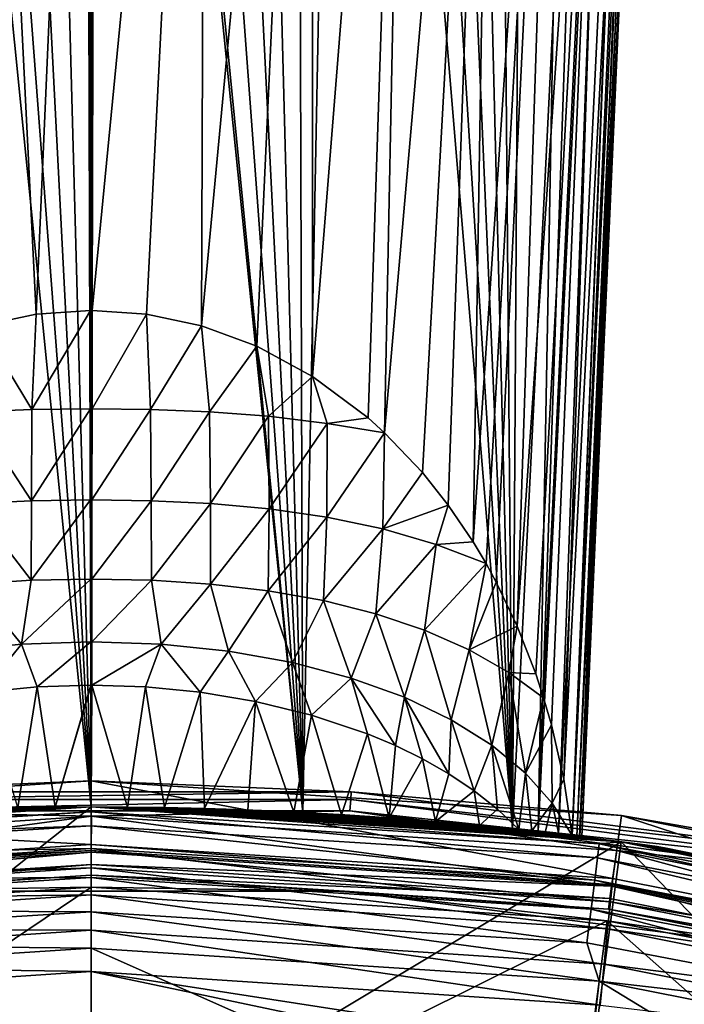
# Model space of a CAD drawing. Header units: metres. Extents: x -23 to 23, y -109 to 35.
# Tile 68 of 73: x -0.41 to 3.36, y 21.88 to 27.46. Entities that reach past the tile are written whole.
import ezdxf

# ---------------------------------------------------------------- set-up
doc = ezdxf.new("R2010")
doc.units = ezdxf.units.M
doc.layers.add('solid_ORA_SW0003', color=7, linetype='CONTINUOUS')

msp = doc.modelspace()

# ---------------------------------------------------------------- linework, layer by layer
at = {"layer": 'solid_ORA_SW0003'}
for points in [[(-0.321481, 34.785324, 31.174761), (-0.607386, 34.743469, 31.159985), (-0.000005, 23, 31.180504)], [(-0.034459, 34.799225, 31.180437), (-0.321481, 34.785324, 31.174761), (-0.000005, 23, 31.180504)], [(0, 34.799225, 31.180504), (-0.034459, 34.799225, 31.180437), (-0.000005, 23, 31.180504)], [(0, 34.799225, 31.180504), (-0.000005, 23, 31.180504), (1.198257, 22.968765, 31.10038)], [(0.034459, 34.799225, 31.180437), (0, 34.799225, 31.180504), (1.198257, 22.968765, 31.10038)], [(0.32148, 34.785324, 31.174761), (0.034459, 34.799225, 31.180437), (1.198257, 22.968765, 31.10038)], [(0.607386, 34.743469, 31.159985), (0.32148, 34.785324, 31.174761), (1.198257, 22.968765, 31.10038)], [(-0.607386, 34.743469, 31.159985), (-0.888712, 34.673664, 31.136518), (-0.000005, 23, 31.180504)], [(0.888711, 34.673664, 31.136518), (0.607386, 34.743469, 31.159985), (1.198257, 22.968765, 31.10038)], [(-0.888712, 34.673664, 31.136518), (-1.162164, 34.576332, 31.105154), (-0.000005, 23, 31.180504)], [(1.162163, 34.576332, 31.105154), (0.888711, 34.673664, 31.136518), (1.198257, 22.968765, 31.10038)], [(-1.162164, 34.576332, 31.105154), (-1.198283, 22.968763, 31.100376), (-0.000005, 23, 31.180504)], [(1.424531, 34.45224, 31.067051), (1.162163, 34.576332, 31.105154), (1.198257, 22.968765, 31.10038)], [(1.424531, 34.45224, 31.067051), (1.198257, 22.968765, 31.10038), (2.386945, 22.875807, 30.858204)], [(1.672381, 34.302708, 31.023758), (1.424531, 34.45224, 31.067051), (2.386945, 22.875807, 30.858204)], [(1.902202, 34.129776, 30.977186), (1.672381, 34.302708, 31.023758), (2.386945, 22.875807, 30.858204)], [(2.110741, 33.936184, 30.929491), (1.902202, 34.129776, 30.977186), (2.386945, 22.875807, 30.858204)], [(2.295304, 33.725224, 30.882893), (2.110741, 33.936184, 30.929491), (2.386945, 22.875807, 30.858204)], [(2.454028, 33.500404, 30.839472), (2.295304, 33.725224, 30.882893), (2.386945, 22.875807, 30.858204)], [(2.61743, 27.479568, 30.791489), (2.454028, 33.500404, 30.839472), (2.386945, 22.875807, 30.858204)], [(-0.645417, 32.441135, 26.767469), (-0.021743, 32.451138, 26.706264), (-0.312306, 25.793859, 26.081692)], [(-0.645417, 32.441135, 26.767469), (-0.312306, 25.793859, 26.081692), (-0.624266, 25.727442, 26.126308)], [(-0.312306, 25.793859, 26.081692), (-0.021743, 32.451138, 26.706264), (-0.004923, 25.815229, 26.067299)], [(0, 25.815231, 26.067299), (-0.004923, 25.815229, 26.067299), (-0.021743, 32.451138, 26.706264)], [(0.004923, 25.815229, 26.067299), (0, 25.815231, 26.067299), (-0.021743, 32.451138, 26.706264)], [(0.021743, 32.451138, 26.706264), (0.004923, 25.815229, 26.067299), (-0.021743, 32.451138, 26.706264)], [(0.649131, 32.441025, 26.768209), (0.004923, 25.815229, 26.067299), (0.021743, 32.451138, 26.706264)], [(0.312278, 25.793863, 26.08169), (0.004923, 25.815229, 26.067299), (0.649131, 32.441025, 26.768209)], [(0.624225, 25.727453, 26.126301), (0.312278, 25.793863, 26.08169), (0.649131, 32.441025, 26.768209)], [(0.624225, 25.727453, 26.126301), (0.649131, 32.441025, 26.768209), (1.252241, 32.414192, 26.952122)], [(0.938237, 25.612164, 26.20364), (0.624225, 25.727453, 26.126301), (1.252241, 32.414192, 26.952122)], [(1.254574, 25.441021, 26.318178), (0.938237, 25.612164, 26.20364), (1.252241, 32.414192, 26.952122)], [(1.254574, 25.441021, 26.318178), (1.252241, 32.414192, 26.952122), (1.806621, 32.371693, 27.250729)], [(1.56972, 25.20549, 26.475454), (1.254574, 25.441021, 26.318178), (1.806621, 32.371693, 27.250729)], [(1.662321, 25.121548, 26.531387), (1.56972, 25.20549, 26.475454), (1.806621, 32.371693, 27.250729)], [(1.662321, 25.121548, 26.531387), (1.806621, 32.371693, 27.250729), (2.290294, 32.315208, 27.652197)], [(1.876659, 24.895912, 26.681482), (1.662321, 25.121548, 26.531387), (2.290294, 32.315208, 27.652197)], [(2.023568, 24.710581, 26.804417), (1.876659, 24.895912, 26.681482), (2.290294, 32.315208, 27.652197)], [(2.16361, 24.503897, 26.941185), (2.023568, 24.710581, 26.804417), (2.290294, 32.315208, 27.652197)], [(2.16361, 24.503897, 26.941185), (2.290294, 32.315208, 27.652197), (2.684106, 32.246983, 28.140627)], [(2.237206, 24.380484, 27.022697), (2.16361, 24.503897, 26.941185), (2.684106, 32.246983, 28.140627)], [(2.294605, 24.275513, 27.09194), (2.237206, 24.380484, 27.022697), (2.684106, 32.246983, 28.140627)], [(2.414082, 24.025471, 27.256403), (2.294605, 24.275513, 27.09194), (2.684106, 32.246983, 28.140627)], [(2.414082, 24.025471, 27.256403), (2.684106, 32.246983, 28.140627), (2.97246, 32.16972, 28.696676)], [(2.519461, 23.754747, 27.433928), (2.414082, 24.025471, 27.256403), (2.97246, 32.16972, 28.696676)], [(2.563987, 23.618805, 27.522871), (2.519461, 23.754747, 27.433928), (2.97246, 32.16972, 28.696676)], [(2.608114, 23.464912, 27.623323), (2.563987, 23.618805, 27.522871), (2.97246, 32.16972, 28.696676)], [(2.677558, 23.158396, 27.822866), (2.608114, 23.464912, 27.623323), (2.97246, 32.16972, 28.696676)], [(2.677558, 23.158396, 27.822866), (2.97246, 32.16972, 28.696676), (3.143932, 32.086494, 29.298302)], [(2.725646, 22.837925, 28.030441), (2.677558, 23.158396, 27.822866), (3.143932, 32.086494, 29.298302)], [(3.143932, 32.086494, 29.298302), (2.769655, 22.83263, 28.332201), (2.725646, 22.837925, 28.030441)], [(3.143932, 32.086494, 29.298302), (3.191841, 32.001163, 29.917366), (2.769655, 22.83263, 28.332201)], [(2.61743, 27.479568, 30.791489), (2.53227, 22.860174, 30.791533), (2.845086, 32.024666, 30.718975)], [(2.981408, 32.017109, 30.648697), (2.845086, 32.024666, 30.718975), (2.53227, 22.860174, 30.791533)], [(2.981408, 32.017109, 30.648697), (2.53227, 22.860174, 30.791533), (2.648733, 22.846973, 30.682386)], [(3.089965, 32.010262, 30.540304), (2.981408, 32.017109, 30.648697), (2.648733, 22.846973, 30.682386)], [(3.089965, 32.010262, 30.540304), (2.648733, 22.846973, 30.682386), (2.72482, 22.838024, 30.54204)], [(3.093191, 32.01004, 30.535847), (3.089965, 32.010262, 30.540304), (2.72482, 22.838024, 30.54204)], [(3.160516, 32.004776, 30.404024), (3.093191, 32.01004, 30.535847), (2.72482, 22.838024, 30.54204)], [(3.160516, 32.004776, 30.404024), (2.72482, 22.838024, 30.54204), (2.752885, 22.834658, 30.384432)], [(3.163172, 32.00452, 30.395872), (3.160516, 32.004776, 30.404024), (2.752885, 22.834658, 30.384432)], [(3.163172, 32.00452, 30.395872), (2.752885, 22.834658, 30.384432), (2.970987, 27.447355, 30.321318)], [(2.986443, 27.416204, 29.277025), (2.769655, 22.83263, 28.332201), (3.191841, 32.001163, 29.917366)], [(3.163172, 32.00452, 30.395872), (2.970987, 27.447355, 30.321318), (3.186407, 32.001163, 30.252707)], [(2.986443, 27.416204, 29.277025), (3.186407, 32.001163, 30.252707), (2.970987, 27.447355, 30.321318)], [(2.986443, 27.416204, 29.277025), (3.191841, 32.001163, 29.917366), (3.186407, 32.001163, 30.252707)], [(2.61743, 27.479568, 30.791489), (2.386945, 22.875807, 30.858204), (2.53227, 22.860174, 30.791533)], [(2.970987, 27.447355, 30.321318), (2.752885, 22.834658, 30.384432), (2.766966, 22.832956, 29.510529)], [(2.970987, 27.447355, 30.321318), (2.766966, 22.832956, 29.510529), (2.781045, 22.831245, 28.636684)], [(2.986443, 27.416204, 29.277025), (2.781045, 22.831245, 28.636684), (2.769655, 22.83263, 28.332201)], [(2.986443, 27.416204, 29.277025), (2.970987, 27.447355, 30.321318), (2.781045, 22.831245, 28.636684)], [(-0.336445, 25.253214, 25.97229), (-0.624266, 25.727442, 26.126308), (-0.312306, 25.793859, 26.081692)], [(-0.336445, 25.253214, 25.97229), (-0.312306, 25.793859, 26.081692), (-0.004923, 25.815229, 26.067299)], [(-0.004339, 25.257442, 25.948229), (-0.336445, 25.253214, 25.97229), (-0.004923, 25.815229, 26.067299)], [(0, 25.257446, 25.948229), (-0.004923, 25.815229, 26.067299), (0, 25.815231, 26.067299)], [(0, 25.257446, 25.948229), (-0.004339, 25.257442, 25.948229), (-0.004923, 25.815229, 26.067299)], [(0.004339, 25.257442, 25.948229), (0, 25.257446, 25.948229), (0, 25.815231, 26.067299)], [(0.004339, 25.257442, 25.948229), (0, 25.815231, 26.067299), (0.004923, 25.815229, 26.067299)], [(0.004339, 25.257442, 25.948229), (0.004923, 25.815229, 26.067299), (0.312278, 25.793863, 26.08169)], [(0.336445, 25.253214, 25.97229), (0.004339, 25.257442, 25.948229), (0.312278, 25.793863, 26.08169)], [(0.336445, 25.253214, 25.97229), (0.312278, 25.793863, 26.08169), (0.624225, 25.727453, 26.126301)], [(-0.336445, 25.253214, 25.97229), (-0.669637, 25.240248, 26.044298), (-0.624266, 25.727442, 26.126308)], [(0.669637, 25.240248, 26.044298), (0.336445, 25.253214, 25.97229), (0.624225, 25.727453, 26.126301)], [(0.669637, 25.240248, 26.044298), (0.624225, 25.727453, 26.126301), (0.938237, 25.612164, 26.20364)], [(1.003806, 25.215389, 26.163177), (0.669637, 25.240248, 26.044298), (0.938237, 25.612164, 26.20364)], [(1.003806, 25.215389, 26.163177), (0.938237, 25.612164, 26.20364), (1.254574, 25.441021, 26.318178)], [(1.336825, 25.174812, 26.326954), (1.003806, 25.215389, 26.163177), (1.254574, 25.441021, 26.318178)], [(1.336825, 25.174812, 26.326954), (1.254574, 25.441021, 26.318178), (1.56972, 25.20549, 26.475454)], [(-0.33977, 24.735538, 25.735462), (-0.675172, 24.719835, 25.824553), (-0.669637, 25.240248, 26.044298)], [(-0.33977, 24.735538, 25.735462), (-0.669637, 25.240248, 26.044298), (-0.336445, 25.253214, 25.97229)], [(-0.33977, 24.735538, 25.735462), (-0.336445, 25.253214, 25.97229), (-0.004339, 25.257442, 25.948229)], [(-0.33977, 24.735538, 25.735462), (-0.004339, 25.257442, 25.948229), (-0.003785, 24.740673, 25.705532)], [(0, 25.257446, 25.948229), (0, 24.741167, 25.705835), (-0.004339, 25.257442, 25.948229)], [(0, 24.741167, 25.705835), (-0.003785, 24.740673, 25.705532), (-0.004339, 25.257442, 25.948229)], [(0.003785, 24.740673, 25.705534), (0, 24.741167, 25.705835), (0, 25.257446, 25.948229)], [(0.004339, 25.257442, 25.948229), (0.003785, 24.740673, 25.705534), (0, 25.257446, 25.948229)], [(0.336445, 25.253214, 25.97229), (0.003785, 24.740673, 25.705534), (0.004339, 25.257442, 25.948229)], [(0.33977, 24.735538, 25.735462), (0.003785, 24.740673, 25.705534), (0.336445, 25.253214, 25.97229)], [(0.33977, 24.735538, 25.735462), (0.336445, 25.253214, 25.97229), (0.669637, 25.240248, 26.044298)], [(0.675172, 24.719835, 25.824553), (0.33977, 24.735538, 25.735462), (0.669637, 25.240248, 26.044298)], [(0.675172, 24.719835, 25.824553), (0.669637, 25.240248, 26.044298), (1.003806, 25.215389, 26.163177)], [(1.00829, 24.690445, 25.970144), (0.675172, 24.719835, 25.824553), (1.003806, 25.215389, 26.163177)], [(1.00829, 24.690445, 25.970144), (1.003806, 25.215389, 26.163177), (1.336825, 25.174812, 26.326954)], [(1.336825, 25.174812, 26.326954), (1.56972, 25.20549, 26.475454), (1.662321, 25.121548, 26.531387)], [(1.335683, 24.64381, 26.168089), (1.00829, 24.690445, 25.970144), (1.336825, 25.174812, 26.326954)], [(1.335683, 24.64381, 26.168089), (1.336825, 25.174812, 26.326954), (1.662321, 25.121548, 26.531387)], [(1.652853, 24.577139, 26.413279), (1.335683, 24.64381, 26.168089), (1.662321, 25.121548, 26.531387)], [(1.652853, 24.577139, 26.413279), (1.662321, 25.121548, 26.531387), (1.876659, 24.895912, 26.681482)], [(1.652853, 24.577139, 26.413279), (1.876659, 24.895912, 26.681482), (2.023568, 24.710581, 26.804417)], [(-0.341397, 24.285065, 25.385395), (-0.675172, 24.719835, 25.824553), (-0.33977, 24.735538, 25.735462)], [(-0.341397, 24.285065, 25.385395), (-0.33977, 24.735538, 25.735462), (-0.003785, 24.740673, 25.705532)], [(-0.341397, 24.285065, 25.385395), (-0.003785, 24.740673, 25.705532), (-0.00329, 24.292442, 25.351923)], [(0, 24.741167, 25.705835), (0, 24.293261, 25.352736), (-0.003785, 24.740673, 25.705532)], [(0, 24.293261, 25.352736), (-0.00329, 24.292442, 25.351923), (-0.003785, 24.740673, 25.705532)], [(0.003785, 24.740673, 25.705534), (0, 24.293261, 25.352736), (0, 24.741167, 25.705835)], [(0.003785, 24.740673, 25.705534), (0.00329, 24.29244, 25.351925), (0, 24.293261, 25.352736)], [(0.33977, 24.735538, 25.735462), (0.00329, 24.29244, 25.351925), (0.003785, 24.740673, 25.705534)], [(0.341397, 24.285065, 25.385395), (0.00329, 24.29244, 25.351925), (0.33977, 24.735538, 25.735462)], [(0.341397, 24.285065, 25.385395), (0.33977, 24.735538, 25.735462), (0.675172, 24.719835, 25.824553)], [(-0.341397, 24.285065, 25.385395), (-0.675561, 24.263212, 25.484489), (-0.675172, 24.719835, 25.824553)], [(0.675561, 24.263212, 25.484489), (0.341397, 24.285065, 25.385395), (0.675172, 24.719835, 25.824553)], [(0.675561, 24.263212, 25.484489), (0.675172, 24.719835, 25.824553), (1.00829, 24.690445, 25.970144)], [(1.00168, 24.225338, 25.644794), (0.675561, 24.263212, 25.484489), (1.00829, 24.690445, 25.970144)], [(1.00168, 24.225338, 25.644794), (1.00829, 24.690445, 25.970144), (1.335683, 24.64381, 26.168089)], [(1.955055, 24.488842, 26.700201), (1.652853, 24.577139, 26.413279), (2.023568, 24.710581, 26.804417)], [(1.955055, 24.488842, 26.700201), (2.023568, 24.710581, 26.804417), (2.16361, 24.503897, 26.941185)], [(1.315314, 24.16983, 25.860033), (1.00168, 24.225338, 25.644794), (1.335683, 24.64381, 26.168089)], [(1.315314, 24.16983, 25.860033), (1.335683, 24.64381, 26.168089), (1.652853, 24.577139, 26.413279)], [(1.612158, 24.095688, 26.12315), (1.315314, 24.16983, 25.860033), (1.652853, 24.577139, 26.413279)], [(1.612158, 24.095688, 26.12315), (1.652853, 24.577139, 26.413279), (1.955055, 24.488842, 26.700201)], [(1.888391, 24.002695, 26.427153), (1.612158, 24.095688, 26.12315), (1.955055, 24.488842, 26.700201)], [(1.888391, 24.002695, 26.427153), (1.955055, 24.488842, 26.700201), (2.237206, 24.380484, 27.022697)], [(1.955055, 24.488842, 26.700201), (2.16361, 24.503897, 26.941185), (2.237206, 24.380484, 27.022697)], [(2.140829, 23.891283, 26.765596), (1.888391, 24.002695, 26.427153), (2.237206, 24.380484, 27.022697)], [(2.140829, 23.891283, 26.765596), (2.237206, 24.380484, 27.022697), (2.294605, 24.275513, 27.09194)], [(-0.341397, 24.285065, 25.385395), (-0.396064, 23.922508, 24.950682), (-0.675561, 24.263212, 25.484489)], [(-0.00329, 24.292442, 25.351923), (-0.002881, 23.936123, 24.905844), (-0.396064, 23.922508, 24.950682)], [(-0.341397, 24.285065, 25.385395), (-0.00329, 24.292442, 25.351923), (-0.396064, 23.922508, 24.950682)], [(0, 24.293261, 25.352736), (0, 23.93704, 24.907305), (-0.00329, 24.292442, 25.351923)], [(0, 23.93704, 24.907305), (-0.002881, 23.936123, 24.905844), (-0.00329, 24.292442, 25.351923)], [(0.00329, 24.29244, 25.351925), (0, 23.93704, 24.907305), (0, 24.293261, 25.352736)], [(0.00329, 24.29244, 25.351925), (0.002881, 23.936121, 24.905844), (0, 23.93704, 24.907305)], [(0.341397, 24.285065, 25.385395), (0.002881, 23.936121, 24.905844), (0.00329, 24.29244, 25.351925)], [(0.341397, 24.285065, 25.385395), (0.396065, 23.922508, 24.950682), (0.002881, 23.936121, 24.905844)], [(0.675561, 24.263212, 25.484489), (0.396065, 23.922508, 24.950682), (0.341397, 24.285065, 25.385395)], [(-0.675561, 24.263212, 25.484489), (-0.396064, 23.922508, 24.950682), (-0.778078, 23.883017, 25.082151)], [(0.675561, 24.263212, 25.484489), (0.778078, 23.883017, 25.08215), (0.396065, 23.922508, 24.950682)], [(1.00168, 24.225338, 25.644794), (0.778078, 23.883017, 25.08215), (0.675561, 24.263212, 25.484489)], [(2.140829, 23.891283, 26.765596), (2.294605, 24.275513, 27.09194), (2.414082, 24.025471, 27.256403)], [(1.00168, 24.225338, 25.644794), (1.139476, 23.818665, 25.291283), (0.778078, 23.883017, 25.08215)], [(1.315314, 24.16983, 25.860033), (1.139476, 23.818665, 25.291283), (1.00168, 24.225338, 25.644794)], [(1.315314, 24.16983, 25.860033), (1.473161, 23.731094, 25.566339), (1.139476, 23.818665, 25.291283)], [(1.612158, 24.095688, 26.12315), (1.473161, 23.731094, 25.566339), (1.315314, 24.16983, 25.860033)], [(1.612158, 24.095688, 26.12315), (1.774419, 23.62241, 25.89537), (1.473161, 23.731094, 25.566339)], [(1.888391, 24.002695, 26.427153), (1.774419, 23.62241, 25.89537), (1.612158, 24.095688, 26.12315)], [(2.366863, 23.762339, 27.132748), (2.140829, 23.891283, 26.765596), (2.414082, 24.025471, 27.256403)], [(2.366863, 23.762339, 27.132748), (2.414082, 24.025471, 27.256403), (2.519461, 23.754747, 27.433928)], [(1.888391, 24.002695, 26.427153), (2.040367, 23.494905, 26.267632), (1.774419, 23.62241, 25.89537)], [(2.140829, 23.891283, 26.765596), (2.040367, 23.494905, 26.267632), (1.888391, 24.002695, 26.427153)], [(-0.778078, 23.883017, 25.082151), (-0.396064, 23.922508, 24.950682), (-0.617102, 23.651115, 24.492174)], [(-0.396064, 23.922508, 24.950682), (-0.30737, 23.681137, 24.416868), (-0.617102, 23.651115, 24.492174)], [(-0.396064, 23.922508, 24.950682), (-0.002881, 23.936123, 24.905844), (-0.30737, 23.681137, 24.416868)], [(-0.002881, 23.936123, 24.905844), (-0.002579, 23.691048, 24.392729), (-0.30737, 23.681137, 24.416868)], [(0, 23.93704, 24.907305), (0, 23.69105, 24.392729), (-0.002881, 23.936123, 24.905844)], [(-0.002881, 23.936123, 24.905844), (0, 23.69105, 24.392729), (-0.002579, 23.691048, 24.392729)], [(0.002881, 23.936121, 24.905844), (0.002579, 23.691048, 24.392729), (0, 23.93704, 24.907305)], [(0, 23.93704, 24.907305), (0.002579, 23.691048, 24.392729), (0, 23.69105, 24.392729)], [(0.396065, 23.922508, 24.950682), (0.002579, 23.691048, 24.392729), (0.002881, 23.936121, 24.905844)], [(0.396065, 23.922508, 24.950682), (0.307357, 23.681137, 24.416864), (0.002579, 23.691048, 24.392729)], [(0.396065, 23.922508, 24.950682), (0.617074, 23.651119, 24.492165), (0.307357, 23.681137, 24.416864)], [(0.396065, 23.922508, 24.950682), (0.778078, 23.883017, 25.08215), (0.617074, 23.651119, 24.492165)], [(0.778078, 23.883017, 25.08215), (0.930632, 23.598959, 24.623653), (0.617074, 23.651119, 24.492165)], [(0.778078, 23.883017, 25.08215), (1.139476, 23.818665, 25.291283), (0.930632, 23.598959, 24.623653)], [(2.140829, 23.891283, 26.765596), (2.269327, 23.35088, 26.674023), (2.040367, 23.494905, 26.267632)], [(2.366863, 23.762339, 27.132748), (2.269327, 23.35088, 26.674023), (2.140829, 23.891283, 26.765596)], [(1.139476, 23.818665, 25.291283), (1.248155, 23.521343, 24.820011), (0.930632, 23.598959, 24.623653)], [(1.139476, 23.818665, 25.291283), (1.473161, 23.731094, 25.566339), (1.248155, 23.521343, 24.820011)], [(1.473161, 23.731094, 25.566339), (1.566296, 23.413992, 25.092062), (1.248155, 23.521343, 24.820011)], [(1.473161, 23.731094, 25.566339), (1.723501, 23.347664, 25.260189), (1.566296, 23.413992, 25.092062)], [(1.473161, 23.731094, 25.566339), (1.774419, 23.62241, 25.89537), (1.723501, 23.347664, 25.260189)], [(2.366863, 23.762339, 27.132748), (2.460292, 23.192499, 27.106998), (2.269327, 23.35088, 26.674023)], [(2.366863, 23.762339, 27.132748), (2.519461, 23.754747, 27.433928), (2.563987, 23.618805, 27.522871)], [(2.366863, 23.762339, 27.132748), (2.563987, 23.618805, 27.522871), (2.460292, 23.192499, 27.106998)], [(-0.617102, 23.651115, 24.492174), (-0.30737, 23.681137, 24.416868), (-0.415705, 22.996225, 22.471882)], [(-0.30737, 23.681137, 24.416868), (-0.204226, 22.999096, 22.406475), (-0.415705, 22.996225, 22.471882)], [(-0.30737, 23.681137, 24.416868), (-0.002579, 23.691048, 24.392729), (-0.204226, 22.999096, 22.406475)], [(0, 23.69105, 24.392729), (0.000006, 22.999992, 22.385754), (-0.204226, 22.999096, 22.406475)], [(-0.002579, 23.691048, 24.392729), (0, 23.69105, 24.392729), (-0.204226, 22.999096, 22.406475)], [(0, 23.69105, 24.392729), (0.002579, 23.691048, 24.392729), (0.000006, 22.999992, 22.385754)], [(0.002579, 23.691048, 24.392729), (0.204241, 22.999096, 22.406479), (0.000006, 22.999992, 22.385754)], [(0.002579, 23.691048, 24.392729), (0.307357, 23.681137, 24.416864), (0.204241, 22.999096, 22.406479)], [(0.307357, 23.681137, 24.416864), (0.415722, 22.996225, 22.471888), (0.204241, 22.999096, 22.406479)], [(0.307357, 23.681137, 24.416864), (0.617074, 23.651119, 24.492165), (0.415722, 22.996225, 22.471888)], [(0.617074, 23.651119, 24.492165), (0.641945, 22.99106, 22.593176), (0.415722, 22.996225, 22.471888)], [(0.617074, 23.651119, 24.492165), (0.930632, 23.598959, 24.623653), (0.641945, 22.99106, 22.593176)], [(1.774419, 23.62241, 25.89537), (1.877713, 23.272169, 25.451767), (1.723501, 23.347664, 25.260189)], [(1.774419, 23.62241, 25.89537), (2.027138, 23.187037, 25.667927), (1.877713, 23.272169, 25.451767)], [(1.774419, 23.62241, 25.89537), (2.040367, 23.494905, 26.267632), (2.027138, 23.187037, 25.667927)], [(2.460292, 23.192499, 27.106998), (2.563987, 23.618805, 27.522871), (2.608114, 23.464912, 27.623323)], [(0.930632, 23.598959, 24.623653), (0.887627, 22.982847, 22.788063), (0.641945, 22.99106, 22.593176)], [(0.930632, 23.598959, 24.623653), (1.148657, 22.971321, 23.074623), (0.887627, 22.982847, 22.788063)], [(0.930632, 23.598959, 24.623653), (1.248155, 23.521343, 24.820011), (1.148657, 22.971321, 23.074623)], [(1.248155, 23.521343, 24.820011), (1.417647, 22.956247, 23.467575), (1.148657, 22.971321, 23.074623)], [(1.248155, 23.521343, 24.820011), (1.566296, 23.413992, 25.092062), (1.417647, 22.956247, 23.467575)], [(2.040367, 23.494905, 26.267632), (2.169608, 23.091957, 25.909414), (2.027138, 23.187037, 25.667927)], [(2.040367, 23.494905, 26.267632), (2.269327, 23.35088, 26.674023), (2.169608, 23.091957, 25.909414)], [(2.460292, 23.192499, 27.106998), (2.608114, 23.464912, 27.623323), (2.612547, 23.021696, 27.560411)], [(2.612547, 23.021696, 27.560411), (2.608114, 23.464912, 27.623323), (2.677558, 23.158396, 27.822866)], [(1.566296, 23.413992, 25.092062), (1.687599, 22.938017, 23.983297), (1.417647, 22.956247, 23.467575)], [(1.566296, 23.413992, 25.092062), (1.723501, 23.347664, 25.260189), (1.687599, 22.938017, 23.983297)], [(1.723501, 23.347664, 25.260189), (1.877713, 23.272169, 25.451767), (1.687599, 22.938017, 23.983297)], [(2.269327, 23.35088, 26.674023), (2.302626, 22.986862, 26.176411), (2.169608, 23.091957, 25.909414)], [(2.269327, 23.35088, 26.674023), (2.423476, 22.871965, 26.468552), (2.302626, 22.986862, 26.176411)], [(2.269327, 23.35088, 26.674023), (2.460292, 23.192499, 27.106998), (2.423476, 22.871965, 26.468552)], [(1.877713, 23.272169, 25.451767), (1.951256, 22.917065, 24.639608), (1.687599, 22.938017, 23.983297)], [(1.877713, 23.272169, 25.451767), (2.027138, 23.187037, 25.667927), (1.951256, 22.917065, 24.639608)], [(2.027138, 23.187037, 25.667927), (2.169608, 23.091957, 25.909414), (1.951256, 22.917065, 24.639608)], [(2.460292, 23.192499, 27.106998), (2.497324, 22.864019, 26.860985), (2.423476, 22.871965, 26.468552)], [(2.460292, 23.192499, 27.106998), (2.612547, 23.021696, 27.560411), (2.497324, 22.864019, 26.860985)], [(0, 23.148239, 117.851746), (-3.005154, 22.951054, 117.851746), (0, 22.787523, 159.185638)], [(-1.472871, 23.086277, 117.774673), (-3.005154, 22.951054, 117.851746), (0, 23.148239, 117.851746)], [(1.472871, 23.086277, 117.774673), (-1.472871, 23.086277, 117.774673), (0, 23.148239, 117.851746)], [(0, 23.148239, 117.851746), (0, 22.787523, 159.185638), (2.956115, 22.593683, 159.185638)], [(3.005153, 22.951054, 117.851746), (0, 23.148239, 117.851746), (2.956115, 22.593683, 159.185638)], [(1.472871, 23.086277, 117.774673), (0, 23.148239, 117.851746), (3.005153, 22.951054, 117.851746)], [(2.612547, 23.021696, 27.560411), (2.677558, 23.158396, 27.822866), (2.725646, 22.837925, 28.030441)], [(-1.470096, 23.043076, 117.709145), (-1.472871, 23.086277, 117.774673), (1.472871, 23.086277, 117.774673)], [(1.470096, 23.043076, 117.709145), (-1.470096, 23.043076, 117.709145), (1.472871, 23.086277, 117.774673)], [(1.470096, 23.043076, 117.709145), (1.472871, 23.086277, 117.774673), (4.394417, 22.709505, 117.774673)], [(4.394417, 22.709505, 117.774673), (1.472871, 23.086277, 117.774673), (3.005153, 22.951054, 117.851746)], [(2.169608, 23.091957, 25.909414), (2.200182, 22.894527, 25.458914), (1.951256, 22.917065, 24.639608)], [(2.169608, 23.091957, 25.909414), (2.302626, 22.986862, 26.176411), (2.200182, 22.894527, 25.458914)], [(-2.740986, 20.820347), (-3.002368, 22.803202), (0, 23)], [(0, 23, 20.85), (0, 23), (-3.002368, 22.803202)], [(0.000006, 22.999992, 22.385754), (0, 23, 20.85), (-3.002368, 22.803202)], [(-0.204226, 22.999096, 22.406475), (0.000006, 22.999992, 22.385754), (-3.002368, 22.803202)], [(-0.415705, 22.996225, 22.471882), (-0.204226, 22.999096, 22.406475), (-3.002368, 22.803202)], [(-2.752885, 22.834658, 30.384432), (-3.002102, 22.803232, 115.199997), (0, 23, 115.199997)], [(0, 22.97274, 115.407059), (0, 23, 115.199997), (-3.002102, 22.803232, 115.199997)], [(-2.72482, 22.838024, 30.54204), (-2.752885, 22.834658, 30.384432), (0, 23, 115.199997)], [(0, 21), (-2.740986, 20.820347), (0, 23)], [(-2.648733, 22.846973, 30.682386), (-2.72482, 22.838024, 30.54204), (0, 23, 115.199997)], [(-2.53227, 22.860174, 30.791533), (-2.648733, 22.846973, 30.682386), (0, 23, 115.199997)], [(-2.386945, 22.875807, 30.858204), (-2.53227, 22.860174, 30.791533), (0, 23, 115.199997)], [(-1.198283, 22.968763, 31.100376), (-2.386945, 22.875807, 30.858204), (0, 23, 115.199997)], [(-1.465915, 22.97797, 117.665306), (-1.470096, 23.043076, 117.709145), (1.470096, 23.043076, 117.709145)], [(1.465915, 22.977966, 117.665306), (-1.465915, 22.97797, 117.665306), (1.470096, 23.043076, 117.709145)], [(-1.198283, 22.968763, 31.100376), (0, 23, 115.199997), (0, 23, 40.815098)], [(-0.000005, 23, 31.180504), (-1.198283, 22.968763, 31.100376), (0, 23, 40.815098)], [(-0.000005, 23, 31.180504), (0.821836, 22.985312, 40.448231), (1.011848, 22.977732, 40.25441)], [(1.198257, 22.968765, 31.10038), (-0.000005, 23, 31.180504), (1.011848, 22.977732, 40.25441)], [(-0.000005, 23, 31.180504), (0.638925, 22.991123, 40.594414), (0.821836, 22.985312, 40.448231)], [(-0.000005, 23, 31.180504), (0.466106, 22.995277, 40.698105), (0.638925, 22.991123, 40.594414)], [(-0.000005, 23, 31.180504), (0.304081, 22.99799, 40.765594), (0.466106, 22.995277, 40.698105)], [(-0.000005, 23, 31.180504), (0.150308, 22.999508, 40.803234), (0.304081, 22.99799, 40.765594)], [(-0.000005, 23, 31.180504), (0, 23, 40.815098), (0.150308, 22.999508, 40.803234)], [(0, 21), (0, 23), (3.002368, 22.803202)], [(2.964417, 22.808161, 26.18251), (3.002368, 22.803202), (0, 23)], [(0.18073, 22.99929, 20.862877), (0, 23), (0, 23, 20.85)], [(0.365207, 22.997101, 20.904549), (0, 23), (0.18073, 22.99929, 20.862877)], [(0.55869, 22.993214, 20.979052), (0, 23), (0.365207, 22.997101, 20.904549)], [(0.764096, 22.987305, 21.093161), (0, 23), (0.55869, 22.993214, 20.979052)], [(0.980798, 22.979078, 21.254448), (0, 23), (0.764096, 22.987305, 21.093161)], [(1.205892, 22.968367, 21.470516), (0, 23), (0.980798, 22.979078, 21.254448)], [(1.437401, 22.95504, 21.748959), (0, 23), (1.205892, 22.968367, 21.470516)], [(1.672812, 22.939087, 22.096886), (0, 23), (1.437401, 22.95504, 21.748959)], [(1.908794, 22.920656, 22.52249), (0, 23), (1.672812, 22.939087, 22.096886)], [(2.142099, 22.90003, 23.034706), (0, 23), (1.908794, 22.920656, 22.52249)], [(2.369137, 22.877657, 23.643879), (0, 23), (2.142099, 22.90003, 23.034706)], [(2.585717, 22.854191, 24.361673), (0, 23), (2.369137, 22.877657, 23.643879)], [(2.786443, 22.830587, 25.202148), (0, 23), (2.585717, 22.854191, 24.361673)], [(2.964417, 22.808161, 26.18251), (0, 23), (2.786443, 22.830587, 25.202148)], [(0.204241, 22.999096, 22.406479), (0.18073, 22.99929, 20.862877), (0, 23, 20.85)], [(0.000006, 22.999992, 22.385754), (0.204241, 22.999096, 22.406479), (0, 23, 20.85)], [(3.002102, 22.803232, 115.199997), (0.150308, 22.999508, 40.803234), (0, 23, 40.815098)], [(3.002102, 22.803232, 115.199997), (0, 23, 40.815098), (0, 23, 115.199997)], [(2.879248, 22.791594, 115.407059), (0, 23, 115.199997), (0, 22.97274, 115.407059)], [(3.002102, 22.803232, 115.199997), (0, 23, 115.199997), (2.879248, 22.791594, 115.407059)], [(3.002102, 22.803232, 115.199997), (0.304081, 22.99799, 40.765594), (0.150308, 22.999508, 40.803234)], [(0.204241, 22.999096, 22.406479), (0.365207, 22.997101, 20.904549), (0.18073, 22.99929, 20.862877)], [(0.204241, 22.999096, 22.406479), (0.415722, 22.996225, 22.471888), (0.365207, 22.997101, 20.904549)], [(1.465915, 22.977966, 117.665306), (1.470096, 23.043076, 117.709145), (4.38614, 22.667013, 117.709145)], [(4.38614, 22.667013, 117.709145), (1.470096, 23.043076, 117.709145), (4.394417, 22.709505, 117.774673)], [(2.612547, 23.021696, 27.560411), (2.573354, 22.855587, 27.257236), (2.497324, 22.864019, 26.860985)], [(2.612547, 23.021696, 27.560411), (2.649987, 22.846828, 27.64962), (2.573354, 22.855587, 27.257236)], [(2.612547, 23.021696, 27.560411), (2.725646, 22.837925, 28.030441), (2.649987, 22.846828, 27.64962)], [(-3.005154, 22.951054, 117.851746), (-2.956115, 22.593683, 159.185638), (0, 22.787523, 159.185638)], [(-2.879248, 22.791594, 115.407059), (0, 22.97274, 115.407059), (-3.002102, 22.803232, 115.199997)], [(-1.465915, 22.97797, 117.665306), (0.000353, 22.948248, 117.650002), (-2.978592, 22.752829, 117.650002)], [(-2.978592, 22.752829, 117.650002), (0.000353, 22.948248, 117.650002), (-2.94884, 22.550867, 117.650002)], [(0.000353, 22.948248, 117.650002), (-0.000098, 22.744122, 117.650002), (-2.94884, 22.550867, 117.650002)], [(-2.879248, 22.791594, 115.407059), (0, 22.892715, 115.600182), (0, 22.97274, 115.407059)], [(1.465915, 22.977966, 117.665306), (0.000353, 22.948248, 117.650002), (-1.465915, 22.97797, 117.665306)], [(0.000353, 22.948248, 117.650002), (2.948645, 22.550894, 117.650002), (-0.000098, 22.744122, 117.650002)], [(0, 22.97274, 115.407059), (0, 22.892715, 115.600182), (2.869218, 22.7122, 115.600182)], [(2.879248, 22.791594, 115.407059), (0, 22.97274, 115.407059), (2.869218, 22.7122, 115.600182)], [(1.465915, 22.977966, 117.665306), (2.979292, 22.752737, 117.650002), (0.000353, 22.948248, 117.650002)], [(0.000353, 22.948248, 117.650002), (2.979292, 22.752737, 117.650002), (2.948645, 22.550894, 117.650002)], [(3.002102, 22.803232, 115.199997), (0.466106, 22.995277, 40.698105), (0.304081, 22.99799, 40.765594)], [(0.415722, 22.996225, 22.471888), (0.55869, 22.993214, 20.979052), (0.365207, 22.997101, 20.904549)], [(0.415722, 22.996225, 22.471888), (0.641945, 22.99106, 22.593176), (0.55869, 22.993214, 20.979052)], [(3.002102, 22.803232, 115.199997), (0.638925, 22.991123, 40.594414), (0.466106, 22.995277, 40.698105)], [(0.641945, 22.99106, 22.593176), (0.764096, 22.987305, 21.093161), (0.55869, 22.993214, 20.979052)], [(3.002102, 22.803232, 115.199997), (0.821836, 22.985312, 40.448231), (0.638925, 22.991123, 40.594414)], [(0.641945, 22.99106, 22.593176), (0.887627, 22.982847, 22.788063), (0.764096, 22.987305, 21.093161)], [(0.887627, 22.982847, 22.788063), (0.980798, 22.979078, 21.254448), (0.764096, 22.987305, 21.093161)], [(3.002102, 22.803232, 115.199997), (1.011848, 22.977732, 40.25441), (0.821836, 22.985312, 40.448231)], [(0.887627, 22.982847, 22.788063), (1.148657, 22.971321, 23.074623), (0.980798, 22.979078, 21.254448)], [(1.148657, 22.971321, 23.074623), (1.205892, 22.968367, 21.470516), (0.980798, 22.979078, 21.254448)], [(1.198257, 22.968765, 31.10038), (1.011848, 22.977732, 40.25441), (1.2069, 22.968313, 40.009159)], [(3.002102, 22.803232, 115.199997), (1.2069, 22.968313, 40.009159), (1.011848, 22.977732, 40.25441)], [(1.148657, 22.971321, 23.074623), (1.417647, 22.956247, 23.467575), (1.205892, 22.968367, 21.470516)], [(1.198257, 22.968765, 31.10038), (2.01395, 22.911657, 38.410774), (2.216562, 22.892942, 37.822128)], [(2.386945, 22.875807, 30.858204), (1.198257, 22.968765, 31.10038), (2.216562, 22.892942, 37.822128)], [(1.198257, 22.968765, 31.10038), (1.810349, 22.928642, 38.915813), (2.01395, 22.911657, 38.410774)], [(1.198257, 22.968765, 31.10038), (1.607228, 22.943775, 39.345791), (1.810349, 22.928642, 38.915813)], [(1.198257, 22.968765, 31.10038), (1.405748, 22.957001, 39.708176), (1.607228, 22.943775, 39.345791)], [(1.198257, 22.968765, 31.10038), (1.2069, 22.968313, 40.009159), (1.405748, 22.957001, 39.708176)], [(1.417647, 22.956247, 23.467575), (1.437401, 22.95504, 21.748959), (1.205892, 22.968367, 21.470516)], [(3.002102, 22.803232, 115.199997), (1.405748, 22.957001, 39.708176), (1.2069, 22.968313, 40.009159)], [(3.002102, 22.803232, 115.199997), (1.607228, 22.943775, 39.345791), (1.405748, 22.957001, 39.708176)], [(1.417647, 22.956247, 23.467575), (1.687599, 22.938017, 23.983297), (1.437401, 22.95504, 21.748959)], [(1.687599, 22.938017, 23.983297), (1.672812, 22.939087, 22.096886), (1.437401, 22.95504, 21.748959)], [(4.373665, 22.602972, 117.665306), (2.979292, 22.752737, 117.650002), (1.465915, 22.977966, 117.665306)], [(4.373665, 22.602972, 117.665306), (1.465915, 22.977966, 117.665306), (4.38614, 22.667013, 117.709145)], [(3.002102, 22.803232, 115.199997), (1.810349, 22.928642, 38.915813), (1.607228, 22.943775, 39.345791)], [(2.302626, 22.986862, 26.176411), (2.423476, 22.871965, 26.468552), (2.200182, 22.894527, 25.458914)], [(3.005153, 22.951054, 117.851746), (2.956115, 22.593683, 159.185638), (5.861605, 22.015476, 159.185638)], [(5.958774, 22.362879, 117.851746), (3.005153, 22.951054, 117.851746), (5.861605, 22.015476, 159.185638)], [(4.394417, 22.709505, 117.774673), (3.005153, 22.951054, 117.851746), (5.958774, 22.362879, 117.851746)], [(-2.879248, 22.791594, 115.407059), (-2.869218, 22.7122, 115.600182), (0, 22.892715, 115.600182)], [(-2.869218, 22.7122, 115.600182), (0, 22.765388, 115.765984), (0, 22.892715, 115.600182)], [(0, 22.892715, 115.600182), (0, 22.765388, 115.765984), (2.85326, 22.585876, 115.765984)], [(2.869218, 22.7122, 115.600182), (0, 22.892715, 115.600182), (2.85326, 22.585876, 115.765984)], [(1.687599, 22.938017, 23.983297), (1.908794, 22.920656, 22.52249), (1.672812, 22.939087, 22.096886)], [(1.687599, 22.938017, 23.983297), (1.951256, 22.917065, 24.639608), (1.908794, 22.920656, 22.52249)], [(3.002102, 22.803232, 115.199997), (2.01395, 22.911657, 38.410774), (1.810349, 22.928642, 38.915813)], [(1.951256, 22.917065, 24.639608), (2.142099, 22.90003, 23.034706), (1.908794, 22.920656, 22.52249)], [(1.951256, 22.917065, 24.639608), (2.200182, 22.894527, 25.458914), (2.142099, 22.90003, 23.034706)], [(3.002102, 22.803232, 115.199997), (2.216562, 22.892942, 37.822128), (2.01395, 22.911657, 38.410774)], [(2.200182, 22.894527, 25.458914), (2.369137, 22.877657, 23.643879), (2.142099, 22.90003, 23.034706)], [(2.200182, 22.894527, 25.458914), (2.423476, 22.871965, 26.468552), (2.369137, 22.877657, 23.643879)], [(2.386945, 22.875807, 30.858204), (2.216562, 22.892942, 37.822128), (2.416142, 22.87274, 37.139557)], [(3.002102, 22.803232, 115.199997), (2.416142, 22.87274, 37.139557), (2.216562, 22.892942, 37.822128)], [(2.573354, 22.855587, 27.257236), (2.585717, 22.854191, 24.361673), (2.369137, 22.877657, 23.643879)], [(2.497324, 22.864019, 26.860985), (2.573354, 22.855587, 27.257236), (2.369137, 22.877657, 23.643879)], [(2.423476, 22.871965, 26.468552), (2.497324, 22.864019, 26.860985), (2.369137, 22.877657, 23.643879)], [(2.53227, 22.860174, 30.791533), (2.386945, 22.875807, 30.858204), (2.416142, 22.87274, 37.139557)], [(2.53227, 22.860174, 30.791533), (2.416142, 22.87274, 37.139557), (2.609791, 22.851456, 36.350773)], [(3.002102, 22.803232, 115.199997), (2.609791, 22.851456, 36.350773), (2.416142, 22.87274, 37.139557)], [(2.648733, 22.846973, 30.682386), (2.53227, 22.860174, 30.791533), (2.609791, 22.851456, 36.350773)], [(2.573354, 22.855587, 27.257236), (2.649987, 22.846828, 27.64962), (2.585717, 22.854191, 24.361673)], [(2.769655, 22.83263, 28.332201), (2.786443, 22.830587, 25.202148), (2.585717, 22.854191, 24.361673)], [(2.725646, 22.837925, 28.030441), (2.769655, 22.83263, 28.332201), (2.585717, 22.854191, 24.361673)], [(2.649987, 22.846828, 27.64962), (2.725646, 22.837925, 28.030441), (2.585717, 22.854191, 24.361673)], [(2.648733, 22.846973, 30.682386), (2.609791, 22.851456, 36.350773), (2.79336, 22.829742, 35.44099)], [(3.002102, 22.803232, 115.199997), (2.79336, 22.829742, 35.44099), (2.609791, 22.851456, 36.350773)], [(2.72482, 22.838024, 30.54204), (2.648733, 22.846973, 30.682386), (2.79336, 22.829742, 35.44099)], [(2.752885, 22.834658, 30.384432), (2.72482, 22.838024, 30.54204), (2.79336, 22.829742, 35.44099)], [(2.766966, 22.832956, 29.510529), (2.752885, 22.834658, 30.384432), (2.79336, 22.829742, 35.44099)], [(2.781045, 22.831245, 28.636684), (2.766966, 22.832956, 29.510529), (2.79336, 22.829742, 35.44099)], [(2.769655, 22.83263, 28.332201), (2.781045, 22.831245, 28.636684), (2.786443, 22.830587, 25.202148)], [(2.781045, 22.831245, 28.636684), (2.79336, 22.829742, 35.44099), (2.786443, 22.830587, 25.202148)], [(-0.000005, 22.753046, 159.437363), (0, 22.787523, 159.185638), (-2.956115, 22.593683, 159.185638)], [(-0.000005, 22.753046, 159.437363), (2.952502, 22.559381, 159.437363), (0, 22.787523, 159.185638)], [(2.740986, 20.820347), (0, 21), (3.002368, 22.803202)], [(2.952502, 22.559381, 159.437363), (2.956115, 22.593683, 159.185638), (0, 22.787523, 159.185638)], [(5.435198, 20.284437), (2.740986, 20.820347), (3.002368, 22.803202)], [(2.960849, 22.808624, 34.392262), (2.964417, 22.808161, 26.18251), (2.786443, 22.830587, 25.202148)], [(2.79336, 22.829742, 35.44099), (2.960849, 22.808624, 34.392262), (2.786443, 22.830587, 25.202148)], [(3.002102, 22.803232, 115.199997), (2.960849, 22.808624, 34.392262), (2.79336, 22.829742, 35.44099)], [(2.879248, 22.791594, 115.407059), (2.869218, 22.7122, 115.600182), (5.693187, 22.173498, 115.600182)], [(3.002102, 22.803232, 115.199997), (2.879248, 22.791594, 115.407059), (5.713089, 22.251009, 115.407059)], [(5.713089, 22.251009, 115.407059), (2.879248, 22.791594, 115.407059), (5.693187, 22.173498, 115.600182)], [(2.960849, 22.808624, 34.392262), (3.10364, 22.789635, 33.182766), (2.964417, 22.808161, 26.18251)], [(3.002102, 22.803232, 115.199997), (3.10364, 22.789635, 33.182766), (2.960849, 22.808624, 34.392262)], [(3.110328, 22.788723, 27.322788), (3.002368, 22.803202), (2.964417, 22.808161, 26.18251)], [(3.10364, 22.789635, 33.182766), (3.110328, 22.788723, 27.322788), (2.964417, 22.808161, 26.18251)], [(5.952838, 22.216293, 115.199997), (3.10364, 22.789635, 33.182766), (3.002102, 22.803232, 115.199997)], [(5.952838, 22.216293, 115.199997), (3.002102, 22.803232, 115.199997), (5.713089, 22.251009, 115.407059)], [(5.435198, 20.284437), (3.002368, 22.803202), (5.952879, 22.21627)], [(5.952838, 22.216293, 115.199997), (5.952879, 22.21627), (3.002368, 22.803202)], [(3.21145, 22.774693, 28.649294), (3.002368, 22.803202), (3.110328, 22.788723, 27.322788)], [(3.249485, 22.769297, 30.188486), (3.002368, 22.803202), (3.21145, 22.774693, 28.649294)], [(5.952838, 22.216293, 115.199997), (3.002368, 22.803202), (3.249485, 22.769297, 30.188486)], [(3.10364, 22.789635, 33.182766), (3.207913, 22.77519, 31.778461), (3.110328, 22.788723, 27.322788)], [(5.952838, 22.216293, 115.199997), (3.207913, 22.77519, 31.778461), (3.10364, 22.789635, 33.182766)], [(3.207913, 22.77519, 31.778461), (3.21145, 22.774693, 28.649294), (3.110328, 22.788723, 27.322788)], [(3.207913, 22.77519, 31.778461), (3.249485, 22.769297, 30.188486), (3.21145, 22.774693, 28.649294)], [(5.952838, 22.216293, 115.199997), (3.249485, 22.769297, 30.188486), (3.207913, 22.77519, 31.778461)], [(-2.952511, 22.559381, 159.437363), (-0.000005, 22.753046, 159.437363), (-2.956115, 22.593683, 159.185638)], [(-0.000003, 22.6556, 159.673401), (-0.000005, 22.753046, 159.437363), (-2.952511, 22.559381, 159.437363)], [(-2.938988, 22.48152, 117.662666), (-2.94884, 22.550867, 117.650002), (-0.000098, 22.744122, 117.650002)], [(-2.938988, 22.48152, 117.662666), (-0.000098, 22.744122, 117.650002), (0, 22.674086, 117.662666)], [(-2.869218, 22.7122, 115.600182), (-2.85326, 22.585876, 115.765984), (0, 22.765388, 115.765984)], [(-2.85326, 22.585876, 115.765984), (0, 22.599455, 115.893135), (0, 22.765388, 115.765984)], [(0, 22.674086, 117.662666), (-0.000098, 22.744122, 117.650002), (2.948645, 22.550894, 117.650002)], [(2.942278, 22.46244, 159.673401), (2.952502, 22.559381, 159.437363), (-0.000005, 22.753046, 159.437363)], [(-0.000003, 22.6556, 159.673401), (2.942278, 22.46244, 159.673401), (-0.000005, 22.753046, 159.437363)], [(0, 22.765388, 115.765984), (0, 22.599455, 115.893135), (2.832463, 22.421253, 115.893135)], [(2.85326, 22.585876, 115.765984), (0, 22.765388, 115.765984), (2.832463, 22.421253, 115.893135)], [(2.979292, 22.752737, 117.650002), (5.84677, 21.974524, 117.650002), (2.948645, 22.550894, 117.650002)], [(2.979292, 22.752737, 117.650002), (5.907287, 22.169624, 117.650002), (5.84677, 21.974524, 117.650002)], [(4.373665, 22.602972, 117.665306), (5.907287, 22.169624, 117.650002), (2.979292, 22.752737, 117.650002)], [(-2.938988, 22.48152, 117.662666), (0, 22.674086, 117.662666), (-2.930999, 22.42082, 117.699104)], [(0, 22.674086, 117.662666), (0, 22.612862, 117.699104), (-2.930999, 22.42082, 117.699104)], [(0, 22.674086, 117.662666), (2.948645, 22.550894, 117.650002), (2.938988, 22.48152, 117.662666)], [(0, 22.674086, 117.662666), (2.938988, 22.48152, 117.662666), (0, 22.612862, 117.699104)], [(2.869218, 22.7122, 115.600182), (2.85326, 22.585876, 115.765984), (5.661522, 22.050173, 115.765984)], [(5.693187, 22.173498, 115.600182), (2.869218, 22.7122, 115.600182), (5.661522, 22.050173, 115.765984)], [(-2.942284, 22.46244, 159.673401), (-0.000003, 22.6556, 159.673401), (-2.952511, 22.559381, 159.437363)], [(0.000007, 22.501553, 159.87706), (-0.000003, 22.6556, 159.673401), (-2.942284, 22.46244, 159.673401)], [(-2.930999, 22.42082, 117.699104), (0, 22.612862, 117.699104), (-1.434586, 22.522348, 117.754692)], [(0, 22.612862, 117.699104), (1.434586, 22.522348, 117.754692), (-1.434586, 22.522348, 117.754692)], [(2.926359, 22.309158, 159.87706), (2.942278, 22.46244, 159.673401), (-0.000003, 22.6556, 159.673401)], [(0.000007, 22.501553, 159.87706), (2.926359, 22.309158, 159.87706), (-0.000003, 22.6556, 159.673401)], [(0, 22.612862, 117.699104), (2.930999, 22.42082, 117.699104), (1.434586, 22.522348, 117.754692)], [(2.938988, 22.48152, 117.662666), (2.930999, 22.42082, 117.699104), (0, 22.612862, 117.699104)], [(-2.85326, 22.585876, 115.765984), (-2.832463, 22.421253, 115.893135), (0, 22.599455, 115.893135)], [(-2.832463, 22.421253, 115.893135), (0, 22.406246, 115.972954), (0, 22.599455, 115.893135)], [(0, 22.599455, 115.893135), (0, 22.406246, 115.972954), (2.808247, 22.229567, 115.972954)], [(2.832463, 22.421253, 115.893135), (0, 22.599455, 115.893135), (2.808247, 22.229567, 115.972954)], [(2.85326, 22.585876, 115.765984), (2.832463, 22.421253, 115.893135), (5.620256, 21.889452, 115.893135)], [(5.661522, 22.050173, 115.765984), (2.85326, 22.585876, 115.765984), (5.620256, 21.889452, 115.893135)], [(2.942278, 22.46244, 159.673401), (5.854414, 21.981709, 159.437363), (2.952502, 22.559381, 159.437363)], [(2.952502, 22.559381, 159.437363), (5.861605, 22.015476, 159.185638), (2.956115, 22.593683, 159.185638)], [(2.952502, 22.559381, 159.437363), (5.854414, 21.981709, 159.437363), (5.861605, 22.015476, 159.185638)], [(-2.926346, 22.30916, 159.87706), (0.000007, 22.501553, 159.87706), (-2.942284, 22.46244, 159.673401)], [(0.000022, 22.300947, 160.035065), (0.000007, 22.501553, 159.87706), (-2.926346, 22.30916, 159.87706)], [(-2.923274, 22.354473, 117.822166), (0, 22.546074, 117.822166), (-2.70837, 20.722485, 129.534592)], [(-1.434586, 22.522348, 117.754692), (0, 22.546074, 117.822166), (-2.923274, 22.354473, 117.822166)], [(0, 22.546074, 117.822166), (0, 20.899986, 129.534592), (-2.70837, 20.722485, 129.534592)], [(-1.434586, 22.522348, 117.754692), (1.434586, 22.522348, 117.754692), (0, 22.546074, 117.822166)], [(0, 22.546074, 117.822166), (2.923274, 22.354473, 117.822166), (0, 20.899986, 129.534592)], [(1.434586, 22.522348, 117.754692), (2.923274, 22.354473, 117.822166), (0, 22.546074, 117.822166)], [(2.906178, 22.109476, 160.035065), (2.926359, 22.309158, 159.87706), (0.000007, 22.501553, 159.87706)], [(0.000022, 22.300947, 160.035065), (2.906178, 22.109476, 160.035065), (0.000007, 22.501553, 159.87706)], [(1.434586, 22.522348, 117.754692), (4.280259, 22.155895, 117.754692), (2.923274, 22.354473, 117.822166)], [(2.930999, 22.42082, 117.699104), (4.280259, 22.155895, 117.754692), (1.434586, 22.522348, 117.754692)], [(2.938988, 22.48152, 117.662666), (2.948645, 22.550894, 117.650002), (5.827723, 21.907116, 117.662666)], [(5.827723, 21.907116, 117.662666), (2.948645, 22.550894, 117.650002), (5.84677, 21.974524, 117.650002)], [(2.926359, 22.309158, 159.87706), (5.834054, 21.88628, 159.673401), (2.942278, 22.46244, 159.673401)], [(2.938988, 22.48152, 117.662666), (5.827723, 21.907116, 117.662666), (2.930999, 22.42082, 117.699104)], [(2.942278, 22.46244, 159.673401), (5.834054, 21.88628, 159.673401), (5.854414, 21.981709, 159.437363)], [(-2.832463, 22.421253, 115.893135), (-2.808247, 22.229567, 115.972954), (0, 22.406246, 115.972954)], [(-2.808247, 22.229567, 115.972954), (0, 22.200001, 116), (0, 22.406246, 115.972954)], [(0, 22.406246, 115.972954), (0, 22.200001, 116), (2.878573, 22.012568, 116)], [(2.808247, 22.229567, 115.972954), (0, 22.406246, 115.972954), (2.878573, 22.012568, 116)], [(2.832463, 22.421253, 115.893135), (2.808247, 22.229567, 115.972954), (5.572207, 21.702312, 115.972954)], [(5.620256, 21.889452, 115.893135), (2.832463, 22.421253, 115.893135), (5.572207, 21.702312, 115.972954)], [(2.930999, 22.42082, 117.699104), (5.811882, 21.847977, 117.699104), (4.280259, 22.155895, 117.754692)], [(5.827723, 21.907116, 117.662666), (5.811882, 21.847977, 117.699104), (2.930999, 22.42082, 117.699104)], [(2.923274, 22.354473, 117.822166), (2.70837, 20.722485, 129.534592), (0, 20.899986, 129.534592)], [(2.923274, 22.354473, 117.822166), (5.370188, 20.193041, 129.534592), (2.70837, 20.722485, 129.534592)], [(2.923274, 22.354473, 117.822166), (5.796531, 21.782946, 117.822166), (5.370188, 20.193041, 129.534592)], [(4.280259, 22.155895, 117.754692), (5.796531, 21.782946, 117.822166), (2.923274, 22.354473, 117.822166)], [(-2.906136, 22.109482, 160.035065), (0.000022, 22.300947, 160.035065), (-2.926346, 22.30916, 159.87706)], [(0.000016, 22.066866, 160.137115), (0.000022, 22.300947, 160.035065), (-2.906136, 22.109482, 160.035065)], [(0.000016, 22.066866, 160.137115), (2.88358, 21.876343, 160.137115), (0.000022, 22.300947, 160.035065)], [(2.88358, 21.876343, 160.137115), (2.906178, 22.109476, 160.035065), (0.000022, 22.300947, 160.035065)], [(2.906178, 22.109476, 160.035065), (5.802334, 21.735291, 159.87706), (2.926359, 22.309158, 159.87706)], [(2.926359, 22.309158, 159.87706), (5.802334, 21.735291, 159.87706), (5.834054, 21.88628, 159.673401)], [(-2.808247, 22.229567, 115.972954), (-2.878574, 22.012568, 116), (0, 22.200001, 116)], [(5.572207, 21.702312, 115.972954), (2.808247, 22.229567, 115.972954), (2.878573, 22.012568, 116)], [(0, 21.154348, 116), (0, 22.200001, 116), (-2.878574, 22.012568, 116)], [(2.761125, 20.973377, 116), (2.878573, 22.012568, 116), (0, 22.200001, 116)], [(2.761125, 20.973377, 116), (0, 22.200001, 116), (0, 21.154348, 116)], [(-2.883548, 21.876347, 160.137115), (0.000016, 22.066866, 160.137115), (-2.906136, 22.109482, 160.035065)], [(2.88358, 21.876343, 160.137115), (5.762094, 21.538378, 160.035065), (2.906178, 22.109476, 160.035065)], [(2.906178, 22.109476, 160.035065), (5.762094, 21.538378, 160.035065), (5.802334, 21.735291, 159.87706)], [(-2.883548, 21.876347, 160.137115), (0, 21.814827, 160.176529), (0.000016, 22.066866, 160.137115)], [(0.000016, 22.066866, 160.137115), (0, 21.814827, 160.176529), (1.416947, 21.76844, 160.176529)], [(0.000016, 22.066866, 160.137115), (1.416947, 21.76844, 160.176529), (2.827827, 21.629482, 160.176529)], [(0.000016, 22.066866, 160.137115), (2.827827, 21.629482, 160.176529), (2.88358, 21.876343, 160.137115)], [(-2.761125, 20.973377, 116), (0, 21.154348, 116), (-2.878574, 22.012568, 116)], [(2.761125, 20.973377, 116), (5.475091, 20.43354, 116), (2.878573, 22.012568, 116)], [(5.475091, 20.43354, 116), (5.727159, 21.448521, 116), (2.878573, 22.012568, 116)], [(5.572207, 21.702312, 115.972954), (2.878573, 22.012568, 116), (5.727159, 21.448521, 116)]]:
    msp.add_3dface(points, dxfattribs=at)

doc.saveas('drawing.dxf')
